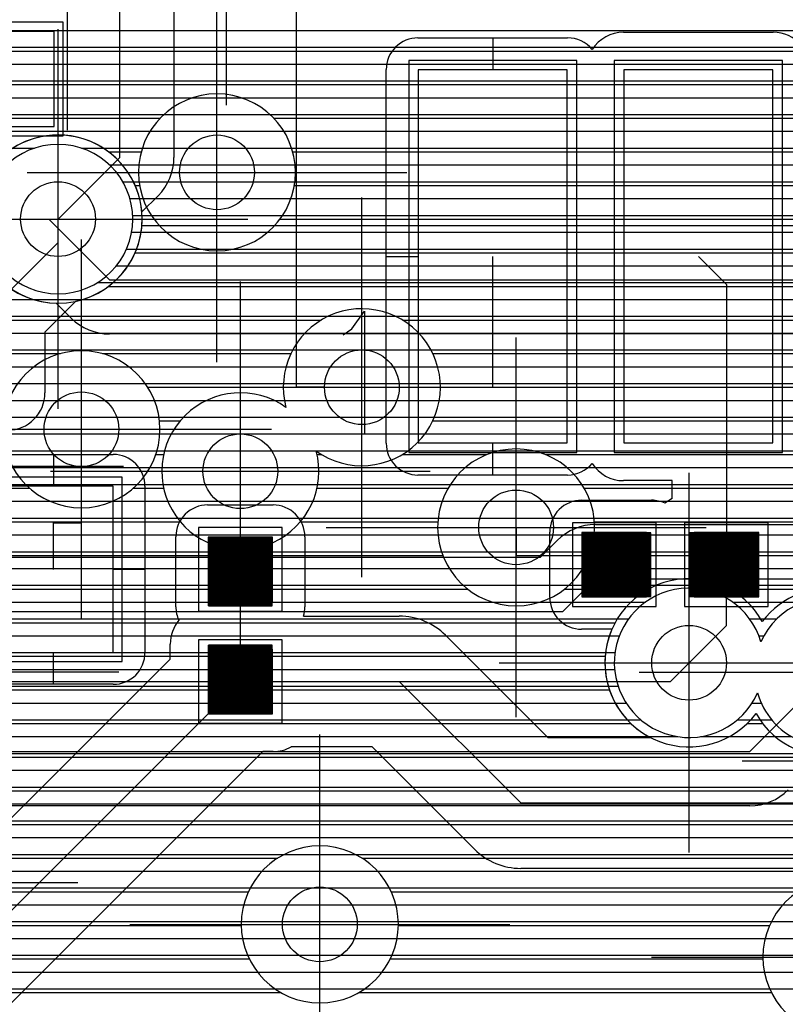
# Model space of a CAD drawing. Extents: x 25 to 291, y 23 to 136.
# Tile 120 of 147: x 65.9 to 69.99, y 86.55 to 91.82. Entities that reach past the tile are written whole.
import ezdxf

# ---------------------------------------------------------------- set-up
doc = ezdxf.new("R2010")
doc.units = 0
doc.layers.get('0').update_dxf_attribs({"linetype": 'CONTINUOUS'})
for name, color, linetype in [('copper_layer_2', 1, 'CONTINUOUS'), ('copper_layer_3', 3, 'CONTINUOUS'), ('copper_layer_bottom', 4, 'CONTINUOUS'), ('copper_layer_top', 5, 'CONTINUOUS'), ('drill_drawing', 6, 'CONTINUOUS'), ('paste_mask_top', 2, 'CONTINUOUS'), ('silkscreen_top', 1, 'CONTINUOUS'), ('solder_mask_top', 1, 'CONTINUOUS')]:
    doc.layers.add(name, color=color, linetype=linetype)

# ---------------------------------------------------------------- blocks, each defined once
blk = doc.blocks.new('D20')
blk.add_circle((0, 0), 0.2)
blk = doc.blocks.new('D469')
blk.add_lwpolyline([(0.2794, 0.254), (-0.2794, 0.254), (-0.2794, -0.254), (0.2794, -0.254)], close=True)
blk = doc.blocks.new('D482')
blk.add_lwpolyline([(0.32004, 0.4445), (-0.32004, 0.4445), (-0.32004, -0.4445), (0.32004, -0.4445)], close=True)
blk = doc.blocks.new('D632')
blk.add_lwpolyline([(0.04826, 0.04826), (-0.04826, 0.04826), (-0.04826, -0.04826), (0.04826, -0.04826)], close=True)
blk = doc.blocks.new('D633')
blk.add_lwpolyline([(0.39878, 0.99822), (-0.39878, 0.99822), (-0.39878, -0.99822), (0.39878, -0.99822)], close=True)
blk = doc.blocks.new('D648')
blk.add_lwpolyline([(0.17272, 0.17272), (-0.17272, 0.17272), (-0.17272, -0.17272), (0.17272, -0.17272)], close=True)
blk = doc.blocks.new('D558')
blk.add_lwpolyline([(0.32766, 0.3048), (-0.32766, 0.3048), (-0.32766, -0.3048), (0.32766, -0.3048)], close=True)
blk = doc.blocks.new('D568')
blk.add_lwpolyline([(0.3683, 0.49276), (-0.3683, 0.49276), (-0.3683, -0.49276), (0.3683, -0.49276)], close=True)
blk = doc.blocks.new('D654')
blk.add_lwpolyline([(0.22352, 0.22352), (-0.22352, 0.22352), (-0.22352, -0.22352), (0.22352, -0.22352)], close=True)
blk = doc.blocks.new('D655')
blk.add_lwpolyline([(0.44958, 1.04902), (-0.44958, 1.04902), (-0.44958, -1.04902), (0.44958, -1.04902)], close=True)

msp = doc.modelspace()

# ---------------------------------------------------------------- linework, layer by layer
at = {"layer": 'copper_layer_2', "color": 1}
for points in [[(41.791212, 91.75997), (86.050292, 91.75997)], [(41.776226, 91.669799), (86.050292, 91.669799)], [(41.75362, 91.579883), (86.050292, 91.579883)], [(41.722631, 91.489967), (86.050292, 91.489967)], [(41.682753, 91.399797), (86.050292, 91.399797)], [(41.632715, 91.309881), (86.050292, 91.309881)], [(44.465329, 91.219964), (86.050292, 91.219964)], [(44.659385, 91.129794), (65.974092, 91.129794)], [(66.22606, 91.129794), (86.050292, 91.129794)], [(66.375921, 91.039878), (86.050292, 91.039878)], [(66.446787, 90.949962), (78.260097, 90.949962)], [(66.484887, 90.859792), (78.119126, 90.859792)], [(66.499619, 90.769876), (78.0508, 90.769876)], [(66.494031, 90.679959), (78.01397, 90.679959)], [(66.466599, 90.589789), (78.000508, 90.589789)], [(66.412243, 90.499873), (78.007366, 90.499873)], [(66.310389, 90.409957), (78.035814, 90.409957)], [(41.262129, 90.319787), (78.092202, 90.319787)], [(41.388621, 90.22987), (78.198374, 90.22987)], [(41.486157, 90.139954), (86.050292, 90.139954)], [(41.563881, 90.049784), (86.050292, 90.049784)], [(41.626873, 89.959868), (86.050292, 89.959868)], [(60.414529, 89.869952), (86.050292, 89.869952)], [(60.645669, 89.779782), (86.050292, 89.779782)], [(60.783592, 89.689865), (86.050292, 89.689865)], [(60.884684, 89.599949), (86.050292, 89.599949)], [(60.962662, 89.509779), (72.715519, 89.509779)], [(61.024384, 89.419863), (72.554737, 89.419863)], [(61.073152, 89.329947), (72.481585, 89.329947)], [(61.110744, 89.239776), (72.441961, 89.239776)], [(61.13843, 89.14986), (72.425959, 89.14986)], [(61.157226, 89.059944), (72.430531, 89.059944)], [(61.16764, 88.969774), (72.456439, 88.969774)], [(61.169926, 88.879858), (72.509271, 88.879858)], [(61.164084, 88.789942), (72.607061, 88.789942)], [(61.14986, 88.699771), (69.241554, 88.699771)], [(69.708915, 88.699771), (70.08509, 88.699771)], [(61.127, 88.609855), (69.15113, 88.609855)], [(69.799086, 88.609855), (69.94412, 88.609855)], [(61.094996, 88.519939), (69.102108, 88.519939)], [(69.848108, 88.519939), (69.875794, 88.519939)], [(61.052578, 88.429769), (69.078994, 88.429769)], [(60.998476, 88.339853), (69.076708, 88.339853)], [(60.929896, 88.249936), (69.09525, 88.249936)], [(60.842266, 88.159766), (69.137922, 88.159766)], [(69.812294, 88.159766), (69.860808, 88.159766)], [(60.727457, 88.06985), (69.216662, 88.06985)], [(69.733553, 88.06985), (69.917196, 88.06985)], [(60.561341, 87.979934), (69.414275, 87.979934)], [(69.536195, 87.979934), (70.023368, 87.979934)], [(41.023622, 87.889764), (70.377191, 87.889764)], [(41.228092, 87.799848), (70.378207, 87.799848)], [(41.363729, 87.709931), (70.400559, 87.709931)], [(41.466345, 87.619761), (70.448057, 87.619761)], [(41.548133, 87.529845), (70.535687, 87.529845)], [(41.613919, 87.439929), (79.460757, 87.439929)], [(41.667513, 87.349759), (79.334265, 87.349759)], [(41.710693, 87.259843), (79.270257, 87.259843)], [(41.744475, 87.169926), (79.236474, 87.169926)], [(41.769622, 87.079756), (79.225298, 87.079756)], [(41.787148, 86.98984), (79.234442, 86.98984)], [(41.797308, 86.899924), (79.265685, 86.899924)], [(41.800102, 86.809754), (79.325883, 86.809754)], [(41.79553, 86.719837), (79.441453, 86.719837)], [(41.783846, 86.629921), (80.890272, 86.629921)]]:
    msp.add_lwpolyline(points, dxfattribs=at)
for points in [[(66.500127, 90.750064), (66.500127, 90.750064), (66.500127, 90.750064, 1), (65.700025, 90.750064), (65.700025, 90.750064), (65.700025, 90.750064, 1), (66.500127, 90.750064), (66.500127, 90.750064)], [(66.500127, 90.750064), (66.500127, 90.750064), (66.500127, 90.750064, 1), (65.700025, 90.750064), (65.700025, 90.750064), (65.700025, 90.750064, 1), (66.500127, 90.750064), (66.500127, 90.750064)], [(69.859284, 88.486919), (69.859284, 88.486919), (69.859284, 88.486919, 5.663858), (69.840996, 88.213614), (69.840996, 88.213614)], [(70.609347, 88.214376), (70.609347, 88.214376), (70.609347, 88.214376, 0.934241), (69.859284, 88.486919), (69.859284, 88.486919)], [(69.840996, 88.213614), (69.840996, 88.213614), (69.840996, 88.213614, 0.457212), (70.390907, 87.961138), (70.390907, 87.961138)]]:
    msp.add_lwpolyline(points, format="xyb", dxfattribs=at)
at = {"layer": 'copper_layer_3', "color": 3}
for points in [[(64.431801, 91.649733), (78.14351, 91.649733)], [(58.210058, 91.469901), (82.7587, 91.469901)], [(51.21717, 91.289815), (66.645923, 91.289815)], [(67.254255, 91.289815), (82.95809, 91.289815)], [(66.370587, 91.109728), (66.544577, 91.109728)], [(67.355601, 91.109728), (85.875286, 91.109728)], [(66.512827, 90.929896), (66.535941, 90.929896)], [(67.364237, 90.929896), (78.12319, 90.929896)], [(66.550165, 90.749809), (66.612903, 90.749809)], [(67.287275, 90.749809), (77.985522, 90.749809)], [(66.512319, 90.569723), (77.950216, 90.569723)], [(66.369571, 90.389891), (77.990094, 90.389891)], [(63.990856, 90.209804), (67.508255, 90.209804)], [(67.942088, 90.209804), (78.137414, 90.209804)], [(63.977648, 90.029972), (66.112776, 90.029972)], [(66.337567, 90.029972), (67.345441, 90.029972)], [(68.104648, 90.029972), (85.875286, 90.029972)], [(66.579883, 89.849886), (67.305055, 89.849886)], [(68.145034, 89.849886), (85.875286, 89.849886)], [(66.642875, 89.669799), (66.753112, 89.669799)], [(68.104394, 89.669799), (78.750826, 89.669799)], [(66.622809, 89.489967), (66.664719, 89.489967)], [(67.485395, 89.489967), (67.509271, 89.489967)], [(67.940818, 89.489967), (68.393447, 89.489967)], [(68.706883, 89.489967), (72.561595, 89.489967)], [(61.136906, 89.309881), (65.947676, 89.309881)], [(66.502667, 89.309881), (66.664973, 89.309881)], [(67.485395, 89.309881), (68.186182, 89.309881)], [(68.914148, 89.309881), (72.414783, 89.309881)], [(61.194818, 89.129794), (66.75362, 89.129794)], [(67.396495, 89.129794), (68.131064, 89.129794)], [(68.969012, 89.129794), (72.375159, 89.129794)], [(61.218948, 88.949962), (68.157988, 88.949962)], [(68.942342, 88.949962), (72.410719, 88.949962)], [(61.902718, 88.769876), (68.290831, 88.769876)], [(68.8095, 88.769876), (69.258827, 88.769876)], [(69.691389, 88.769876), (70.155956, 88.769876)], [(62.054356, 88.589789), (69.079756, 88.589789)], [(62.089916, 88.409957), (69.026416, 88.409957)], [(62.04445, 88.22987), (69.049276, 88.22987)], [(61.868174, 88.049784), (69.164338, 88.049784)], [(69.786132, 88.049784), (69.86919, 88.049784)], [(60.372365, 87.869952), (70.325629, 87.869952)], [(41.465329, 87.689865), (70.354585, 87.689865)], [(65.473965, 87.509779), (70.480823, 87.509779)], [(65.589535, 87.329947), (67.275083, 87.329947)], [(67.725171, 87.329947), (72.88189, 87.329947)], [(65.607061, 87.14986), (67.11811, 87.14986)], [(67.882144, 87.14986), (70.057404, 87.14986)], [(65.541275, 86.969774), (67.080264, 86.969774)], [(67.91999, 86.969774), (69.90602, 86.969774)], [(65.279655, 86.789942), (67.12319, 86.789942)], [(67.877064, 86.789942), (69.870206, 86.789942)], [(63.537719, 86.609855), (67.292863, 86.609855)], [(67.707391, 86.609855), (69.915672, 86.609855)]]:
    msp.add_lwpolyline(points, dxfattribs=at)
for points in [[(67.370079, 91.000254), (67.370079, 91.000254), (67.370079, 91.000254, 1), (66.530353, 91.000254), (66.530353, 91.000254), (66.530353, 91.000254, 1), (67.370079, 91.000254), (67.370079, 91.000254)], [(67.370079, 91.000254), (67.370079, 91.000254), (67.370079, 91.000254, 1), (66.530353, 91.000254), (66.530353, 91.000254), (66.530353, 91.000254, 1), (67.370079, 91.000254), (67.370079, 91.000254)], [(66.550165, 90.750064), (66.550165, 90.750064), (66.550165, 90.750064, 1), (65.649987, 90.750064), (65.649987, 90.750064), (65.649987, 90.750064, 1), (66.550165, 90.750064), (66.550165, 90.750064)], [(66.550165, 90.750064), (66.550165, 90.750064), (66.550165, 90.750064, 1), (65.649987, 90.750064), (65.649987, 90.750064), (65.649987, 90.750064, 1), (66.550165, 90.750064), (66.550165, 90.750064)], [(67.480823, 89.508509), (67.480823, 89.508509), (67.480823, 89.508509, 5.744505), (67.319279, 89.741935), (67.319279, 89.741935)], [(66.645161, 89.625095), (66.645161, 89.625095), (66.645161, 89.625095, 1), (65.804928, 89.625095), (65.804928, 89.625095), (65.804928, 89.625095, 1), (66.645161, 89.625095), (66.645161, 89.625095)], [(66.645161, 89.625095), (66.645161, 89.625095), (66.645161, 89.625095, 1), (65.804928, 89.625095), (65.804928, 89.625095), (65.804928, 89.625095, 1), (66.645161, 89.625095), (66.645161, 89.625095)], [(67.319279, 89.741935), (67.319279, 89.741935, 5.741993), (67.480823, 89.508509), (67.480823, 89.508509)], [(68.970028, 89.100076), (68.970028, 89.100076), (68.970028, 89.100076, 1), (68.130302, 89.100076), (68.130302, 89.100076), (68.130302, 89.100076, 1), (68.970028, 89.100076), (68.970028, 89.100076)], [(68.970028, 89.100076), (68.970028, 89.100076), (68.970028, 89.100076, 1), (68.130302, 89.100076), (68.130302, 89.100076), (68.130302, 89.100076, 1), (68.970028, 89.100076), (68.970028, 89.100076)], [(69.86665, 88.597155), (69.86665, 88.597155), (69.86665, 88.597155, 3.335366), (69.83363, 88.103124), (69.83363, 88.103124)], [(70.660147, 88.440183), (70.660147, 88.440183), (70.660147, 88.440183, 0.624937), (69.86665, 88.597155), (69.86665, 88.597155)], [(69.83363, 88.103124), (69.83363, 88.103124), (69.83363, 88.103124, 0.332042), (70.326645, 87.886716), (70.326645, 87.886716)], [(67.920244, 86.975108), (67.920244, 86.975108), (67.920244, 86.975108, 1), (67.08001, 86.975108), (67.08001, 86.975108), (67.08001, 86.975108, 1), (67.920244, 86.975108), (67.920244, 86.975108)], [(67.920244, 86.975108), (67.920244, 86.975108), (67.920244, 86.975108, 1), (67.08001, 86.975108), (67.08001, 86.975108), (67.08001, 86.975108, 1), (67.920244, 86.975108), (67.920244, 86.975108)], [(70.710185, 86.800102), (70.710185, 86.800102), (70.710185, 86.800102, 1), (69.869952, 86.800102), (69.869952, 86.800102), (69.869952, 86.800102, 1), (70.710185, 86.800102), (70.710185, 86.800102)], [(70.710185, 86.800102), (70.710185, 86.800102), (70.710185, 86.800102, 1), (69.869952, 86.800102), (69.869952, 86.800102), (69.869952, 86.800102, 1), (70.710185, 86.800102), (70.710185, 86.800102)]]:
    msp.add_lwpolyline(points, format="xyb", dxfattribs=at)
at = {"layer": 'copper_layer_bottom', "color": 4}
for points in [[(47.306071, 91.75997), (78.585217, 91.75997)], [(47.216154, 91.669799), (78.585217, 91.669799)], [(47.126238, 91.579883), (78.585217, 91.579883)], [(47.036068, 91.489967), (78.585217, 91.489967)], [(46.946152, 91.399797), (78.585217, 91.399797)], [(46.856236, 91.309881), (78.585217, 91.309881)], [(46.766066, 91.219964), (78.585217, 91.219964)], [(66.341631, 91.129794), (78.585217, 91.129794)], [(66.444501, 91.039878), (78.585217, 91.039878)], [(66.503429, 90.949962), (78.150876, 90.949962)], [(66.536449, 90.859792), (76.044704, 90.859792)], [(66.050038, 90.750064), (66.375159, 90.425197), (71.525019, 90.425197), (72.825248, 89.125222)], [(66.050038, 90.750064), (66.100076, 90.750064)], [(66.549657, 90.769876), (75.884684, 90.769876)], [(66.548895, 90.715265), (71.525019, 90.715265)], [(31.729997, 89.580137), (37.740157, 83.570231), (41.610109, 83.570231), (45.580137, 87.540259), (61.790196, 87.540259), (62.900178, 88.650241), (68.800102, 88.650241), (68.975108, 88.825248), (72.375159, 88.825248), (72.675133, 88.525273), (74.050038, 88.525273), (76.100076, 90.575057), (78.400051, 90.575057)], [(45.866142, 90.319787), (65.968504, 90.319787)], [(66.17018, 90.220218), (66.089916, 90.300229)], [(45.776226, 90.22987), (66.160274, 90.22987)], [(45.686055, 90.139954), (66.323343, 90.139954)], [(72.376683, 89.163322), (71.405131, 90.135128), (66.375159, 90.135128)], [(45.596139, 90.049784), (71.490221, 90.049784)], [(45.506223, 89.959868), (71.580391, 89.959868)], [(60.414529, 89.869952), (71.670307, 89.869952)], [(60.645669, 89.779782), (71.760224, 89.779782)], [(60.783592, 89.689865), (71.850394, 89.689865)], [(60.884684, 89.599949), (71.94031, 89.599949)], [(60.962662, 89.509779), (72.030226, 89.509779)], [(31.320041, 89.400305), (37.510033, 83.210058), (41.810008, 83.210058), (45.755144, 87.155194), (61.93015, 87.155194), (63.050038, 88.275083), (69.375159, 88.275083), (69.475235, 88.375159)], [(61.024384, 89.419863), (72.120396, 89.419863)], [(61.073152, 89.329947), (72.210312, 89.329947)], [(61.110744, 89.239776), (72.300229, 89.239776)], [(30.91999, 89.210058), (37.280163, 82.85014), (41.980188, 82.85014), (45.900178, 86.77013), (62.08001, 86.77013), (63.210058, 87.900178), (69.800102, 87.900178), (70.225044, 88.325121)], [(61.13843, 89.14986), (72.375921, 89.14986)], [(68.975108, 89.115062), (72.375159, 89.115062), (72.375159, 89.115062)], [(61.157226, 89.059944), (68.804674, 89.059944)], [(68.679959, 88.94031), (68.77013, 89.030226)], [(61.16764, 88.969774), (68.709677, 88.969774)], [(62.900178, 88.94031), (68.679959, 88.94031)], [(69.800102, 87.610109), (63.330201, 87.610109), (62.285243, 86.565151)], [(69.874524, 87.619761), (70.388621, 87.619761)], [(63.249936, 87.529845), (70.458979, 87.529845)], [(63.16002, 87.439929), (70.590297, 87.439929)], [(63.06985, 87.349759), (74.528067, 87.349759)], [(62.979934, 87.259843), (74.438151, 87.259843)], [(62.890018, 87.169926), (74.347981, 87.169926)], [(62.799848, 87.079756), (74.258065, 87.079756)], [(62.709931, 86.98984), (74.168148, 86.98984)], [(62.620015, 86.899924), (74.077978, 86.899924)], [(62.529845, 86.809754), (73.988062, 86.809754)], [(62.439929, 86.719837), (73.898146, 86.719837)], [(62.350013, 86.629921), (73.807976, 86.629921)]]:
    msp.add_lwpolyline(points, dxfattribs=at)
for points in [[(66.548895, 90.715265), (66.548895, 90.715265), (66.548895, 90.715265, 2.51131), (66.089916, 90.300229), (66.089916, 90.300229)], [(66.17018, 90.220218), (66.17018, 90.220218), (66.17018, 90.220218, 0.198077), (66.375159, 90.135128), (66.375159, 90.135128)], [(68.975108, 89.115062), (68.975108, 89.115062), (68.975108, 89.115062, 0.198603), (68.77013, 89.030226), (68.77013, 89.030226)], [(69.800102, 87.610109), (69.800102, 87.610109), (69.800102, 87.610109, 0.199747), (70.00508, 87.695199), (70.00508, 87.695199)]]:
    msp.add_lwpolyline(points, format="xyb", dxfattribs=at)
at = {"layer": 'copper_layer_top', "color": 5}
for points in [[(66.100076, 90.750064), (66.430023, 91.080264), (66.430023, 95.610109)], [(66.720091, 95.266193), (66.720091, 91.080264)], [(66.720091, 91.75997), (78.885192, 91.75997)], [(68.025146, 91.720091), (68.825248, 91.720091)], [(68.425197, 91.720091), (68.425197, 91.550165)], [(69.125222, 91.750064), (69.92507, 91.750064)], [(66.720091, 91.669799), (67.904496, 91.669799)], [(68.945898, 91.669799), (68.964948, 91.669799)], [(66.720091, 91.579883), (67.85776, 91.579883)], [(67.85522, 89.550165), (67.85522, 91.550165)], [(66.720091, 91.489967), (67.85522, 91.489967)], [(66.720091, 91.399797), (67.85522, 91.399797)], [(66.720091, 91.309881), (67.85522, 91.309881)], [(66.720091, 91.219964), (67.85522, 91.219964)], [(66.720091, 91.129794), (67.85522, 91.129794)], [(66.717297, 91.039878), (67.85522, 91.039878)], [(66.689103, 90.949962), (67.85522, 90.949962)], [(66.635255, 90.875032), (66.548387, 90.788418)], [(66.620015, 90.859792), (67.85522, 90.859792)], [(65.575057, 90.100076), (66.100076, 90.625095), (66.100076, 90.750064)], [(66.549657, 90.769876), (67.85522, 90.769876)], [(66.544577, 90.679959), (67.85522, 90.679959)], [(66.520701, 90.589789), (67.85522, 90.589789)], [(67.725171, 89.85014), (68.425197, 89.85014), (68.425197, 90.550165)], [(67.85522, 90.550165), (68.025146, 90.550165)], [(69.525019, 90.550165), (69.675133, 90.400305), (69.675133, 88.900178)], [(66.473965, 90.499873), (67.85522, 90.499873)], [(66.394463, 90.409957), (67.85522, 90.409957)], [(66.19558, 90.310389), (66.030226, 90.145034), (66.030226, 89.820168)], [(66.231648, 90.319787), (67.85522, 90.319787)], [(66.114808, 90.22987), (67.85522, 90.22987)], [(66.030226, 90.139954), (67.85522, 90.139954)], [(66.030226, 90.049784), (67.85522, 90.049784)], [(66.030226, 89.959868), (67.85522, 89.959868)], [(66.030226, 89.869952), (67.85522, 89.869952)], [(66.025908, 89.779782), (67.85522, 89.779782)], [(65.981966, 89.689865), (67.85522, 89.689865)], [(64.965202, 89.599949), (67.85522, 89.599949)], [(66.075184, 88.875286), (66.075184, 89.125222), (66.225044, 89.125222), (66.225044, 89.625095)], [(68.425197, 89.380239), (68.425197, 89.550165)], [(65.058674, 89.509779), (67.860046, 89.509779)], [(65.755144, 89.490221), (66.395225, 89.490221)], [(66.075184, 89.490221), (66.075184, 89.320295)], [(66.532893, 89.419863), (67.915926, 89.419863)], [(67.075184, 88.875286), (67.075184, 89.400305)], [(68.825248, 89.380239), (68.025146, 89.380239)], [(68.934214, 89.419863), (68.97333, 89.419863)], [(66.564897, 89.329947), (69.385065, 89.329947)], [(69.385065, 89.253747), (69.385065, 89.350267), (69.125222, 89.350267)], [(66.565151, 89.320295), (66.565151, 88.430277)], [(66.565151, 89.239776), (68.85776, 89.239776)], [(68.900178, 89.24511), (69.275083, 89.24511)], [(69.317501, 89.239776), (69.361697, 89.239776)], [(66.900178, 89.220218), (67.250191, 89.220218)], [(66.565151, 89.14986), (66.76251, 89.14986)], [(67.387859, 89.14986), (68.747523, 89.14986)], [(68.550165, 89.100076), (68.550165, 88.950216), (69.075184, 88.950216), (69.075184, 88.900178)], [(68.730251, 88.725171), (68.730251, 89.075184)], [(69.270257, 89.070104), (68.905258, 89.070104), (68.905258, 88.730251), (69.270257, 88.730251), (69.270257, 89.070104)], [(68.905258, 88.730251), (68.905258, 89.070104)], [(68.910084, 88.730251), (68.910084, 89.070104)], [(68.915164, 88.730251), (68.915164, 89.070104)], [(68.920244, 88.730251), (68.920244, 89.070104)], [(68.92507, 88.730251), (68.92507, 89.070104)], [(68.93015, 88.730251), (68.93015, 89.070104)], [(68.93523, 88.730251), (68.93523, 89.070104)], [(68.940056, 88.730251), (68.940056, 89.070104)], [(68.945136, 88.730251), (68.945136, 89.070104)], [(68.950216, 88.730251), (68.950216, 89.070104)], [(68.955042, 88.730251), (68.955042, 89.070104)], [(68.960122, 88.730251), (68.960122, 89.070104)], [(68.965202, 88.730251), (68.965202, 89.070104)], [(68.970028, 88.730251), (68.970028, 89.070104)], [(68.975108, 88.730251), (68.975108, 89.070104)], [(68.980188, 88.730251), (68.980188, 89.070104)], [(68.985014, 88.730251), (68.985014, 89.070104)], [(68.990094, 88.730251), (68.990094, 89.070104)], [(68.995174, 88.730251), (68.995174, 89.070104)], [(69.000254, 88.730251), (69.000254, 89.070104)], [(69.00508, 88.730251), (69.00508, 89.070104)], [(69.01016, 88.730251), (69.01016, 89.070104)], [(69.01524, 88.730251), (69.01524, 89.070104)], [(69.020066, 88.730251), (69.020066, 89.070104)], [(69.025146, 88.730251), (69.025146, 89.070104)], [(69.030226, 88.730251), (69.030226, 89.070104)], [(69.035052, 88.730251), (69.035052, 89.070104)], [(69.040132, 88.730251), (69.040132, 89.070104)], [(69.045212, 88.730251), (69.045212, 89.070104)], [(69.050038, 88.730251), (69.050038, 89.070104)], [(69.055118, 88.730251), (69.055118, 89.070104)], [(69.060198, 88.730251), (69.060198, 89.070104)], [(69.065024, 88.730251), (69.065024, 89.070104)], [(69.070104, 88.730251), (69.070104, 89.070104)], [(69.075184, 88.730251), (69.075184, 89.070104)], [(69.080264, 88.730251), (69.080264, 89.070104)], [(69.08509, 88.730251), (69.08509, 89.070104)], [(69.09017, 88.730251), (69.09017, 89.070104)], [(69.09525, 88.730251), (69.09525, 89.070104)], [(69.100076, 88.730251), (69.100076, 89.070104)], [(69.105156, 88.730251), (69.105156, 89.070104)], [(69.110236, 88.730251), (69.110236, 89.070104)], [(69.115062, 88.730251), (69.115062, 89.070104)], [(69.120142, 88.730251), (69.120142, 89.070104)], [(69.125222, 88.730251), (69.125222, 89.070104)], [(69.130048, 88.730251), (69.130048, 89.070104)], [(69.135128, 88.730251), (69.135128, 89.070104)], [(69.140208, 88.730251), (69.140208, 89.070104)], [(69.145034, 88.730251), (69.145034, 89.070104)], [(69.150114, 88.730251), (69.150114, 89.070104)], [(69.155194, 88.730251), (69.155194, 89.070104)], [(69.16002, 88.730251), (69.16002, 89.070104)], [(69.1651, 88.730251), (69.1651, 89.070104)], [(69.17018, 88.730251), (69.17018, 89.070104)], [(69.17526, 88.730251), (69.17526, 89.070104)], [(69.180086, 88.730251), (69.180086, 89.070104)], [(69.185166, 88.730251), (69.185166, 89.070104)], [(69.190246, 88.730251), (69.190246, 89.070104)], [(69.195072, 88.730251), (69.195072, 89.070104)], [(69.200152, 88.730251), (69.200152, 89.070104)], [(69.205232, 88.730251), (69.205232, 89.070104)], [(69.210058, 88.730251), (69.210058, 89.070104)], [(69.215138, 88.730251), (69.215138, 89.070104)], [(69.220218, 88.730251), (69.220218, 89.070104)], [(69.225044, 88.730251), (69.225044, 89.070104)], [(69.230124, 88.730251), (69.230124, 89.070104)], [(69.235204, 88.730251), (69.235204, 89.070104)], [(69.24003, 88.730251), (69.24003, 89.070104)], [(69.24511, 88.730251), (69.24511, 89.070104)], [(69.250191, 88.730251), (69.250191, 89.070104)], [(69.255017, 88.730251), (69.255017, 89.070104)], [(69.260097, 88.730251), (69.260097, 89.070104)], [(69.265177, 88.730251), (69.265177, 89.070104)], [(69.84506, 89.070104), (69.480061, 89.070104), (69.480061, 88.730251), (69.84506, 88.730251), (69.84506, 89.070104)], [(69.480061, 88.730251), (69.480061, 89.070104)], [(69.485141, 88.730251), (69.485141, 89.070104)], [(69.490221, 88.730251), (69.490221, 89.070104)], [(69.495047, 88.730251), (69.495047, 89.070104)], [(69.500127, 88.730251), (69.500127, 89.070104)], [(69.505207, 88.730251), (69.505207, 89.070104)], [(69.510033, 88.730251), (69.510033, 89.070104)], [(69.515113, 88.730251), (69.515113, 89.070104)], [(69.520193, 88.730251), (69.520193, 89.070104)], [(69.525019, 88.730251), (69.525019, 89.070104)], [(69.530099, 88.730251), (69.530099, 89.070104)], [(69.535179, 88.730251), (69.535179, 89.070104)], [(69.540259, 88.730251), (69.540259, 89.070104)], [(69.545085, 88.730251), (69.545085, 89.070104)], [(69.550165, 88.730251), (69.550165, 89.070104)], [(69.555245, 88.730251), (69.555245, 89.070104)], [(69.560071, 88.730251), (69.560071, 89.070104)], [(69.565151, 88.730251), (69.565151, 89.070104)], [(69.570231, 88.730251), (69.570231, 89.070104)], [(69.575057, 88.730251), (69.575057, 89.070104)], [(69.580137, 88.730251), (69.580137, 89.070104)], [(69.585217, 88.730251), (69.585217, 89.070104)], [(69.590043, 88.730251), (69.590043, 89.070104)], [(69.595123, 88.730251), (69.595123, 89.070104)], [(69.600203, 88.730251), (69.600203, 89.070104)], [(69.605029, 88.730251), (69.605029, 89.070104)], [(69.610109, 88.730251), (69.610109, 89.070104)], [(69.615189, 88.730251), (69.615189, 89.070104)], [(69.620015, 88.730251), (69.620015, 89.070104)], [(69.625095, 88.730251), (69.625095, 89.070104)], [(69.630175, 88.730251), (69.630175, 89.070104)], [(69.635255, 88.730251), (69.635255, 89.070104)], [(69.640081, 88.730251), (69.640081, 89.070104)], [(69.645161, 88.730251), (69.645161, 89.070104)], [(69.650241, 88.730251), (69.650241, 89.070104)], [(69.655067, 88.730251), (69.655067, 89.070104)], [(69.660147, 88.730251), (69.660147, 89.070104)], [(69.665227, 88.730251), (69.665227, 89.070104)], [(69.670053, 88.730251), (69.670053, 89.070104)], [(69.675133, 88.730251), (69.675133, 89.070104)], [(69.680213, 88.730251), (69.680213, 89.070104)], [(69.685039, 88.730251), (69.685039, 89.070104)], [(69.690119, 88.730251), (69.690119, 89.070104)], [(69.695199, 88.730251), (69.695199, 89.070104)], [(69.700025, 88.730251), (69.700025, 89.070104)], [(69.705105, 88.730251), (69.705105, 89.070104)], [(69.710185, 88.730251), (69.710185, 89.070104)], [(69.715265, 88.730251), (69.715265, 89.070104)], [(69.720091, 88.730251), (69.720091, 89.070104)], [(69.725171, 88.730251), (69.725171, 89.070104)], [(69.730251, 88.730251), (69.730251, 89.070104)], [(69.735077, 88.730251), (69.735077, 89.070104)], [(69.740157, 88.730251), (69.740157, 89.070104)], [(69.745237, 88.730251), (69.745237, 89.070104)], [(69.750064, 88.730251), (69.750064, 89.070104)], [(69.755144, 88.730251), (69.755144, 89.070104)], [(69.760224, 88.730251), (69.760224, 89.070104)], [(69.76505, 88.730251), (69.76505, 89.070104)], [(69.77013, 88.730251), (69.77013, 89.070104)], [(69.77521, 88.730251), (69.77521, 89.070104)], [(69.780036, 88.730251), (69.780036, 89.070104)], [(69.785116, 88.730251), (69.785116, 89.070104)], [(69.790196, 88.730251), (69.790196, 89.070104)], [(69.795022, 88.730251), (69.795022, 89.070104)], [(69.800102, 88.730251), (69.800102, 89.070104)], [(69.805182, 88.730251), (69.805182, 89.070104)], [(69.810262, 88.730251), (69.810262, 89.070104)], [(69.815088, 88.730251), (69.815088, 89.070104)], [(69.820168, 88.730251), (69.820168, 89.070104)], [(69.825248, 88.730251), (69.825248, 89.070104)], [(69.830074, 88.730251), (69.830074, 89.070104)], [(69.835154, 88.730251), (69.835154, 89.070104)], [(69.840234, 88.730251), (69.840234, 89.070104)], [(66.565151, 89.059944), (66.730505, 89.059944)], [(66.730251, 88.675133), (66.730251, 89.050292)], [(67.24511, 88.680213), (67.24511, 89.045212), (66.905258, 89.045212), (66.905258, 88.680213), (67.24511, 88.680213)], [(66.905258, 88.680213), (66.905258, 89.045212)], [(66.910084, 88.680213), (66.910084, 89.045212)], [(66.915164, 88.680213), (66.915164, 89.045212)], [(66.920244, 88.680213), (66.920244, 89.045212)], [(66.92507, 88.680213), (66.92507, 89.045212)], [(66.93015, 88.680213), (66.93015, 89.045212)], [(66.93523, 88.680213), (66.93523, 89.045212)], [(66.940056, 88.680213), (66.940056, 89.045212)], [(66.945136, 88.680213), (66.945136, 89.045212)], [(66.950216, 88.680213), (66.950216, 89.045212)], [(66.955042, 88.680213), (66.955042, 89.045212)], [(66.960122, 88.680213), (66.960122, 89.045212)], [(66.965202, 88.680213), (66.965202, 89.045212)], [(66.970028, 88.680213), (66.970028, 89.045212)], [(66.975108, 88.680213), (66.975108, 89.045212)], [(66.980188, 88.680213), (66.980188, 89.045212)], [(66.985014, 88.680213), (66.985014, 89.045212)], [(66.990094, 88.680213), (66.990094, 89.045212)], [(66.995174, 88.680213), (66.995174, 89.045212)], [(67.000254, 88.680213), (67.000254, 89.045212)], [(67.00508, 88.680213), (67.00508, 89.045212)], [(67.01016, 88.680213), (67.01016, 89.045212)], [(67.01524, 88.680213), (67.01524, 89.045212)], [(67.020066, 88.680213), (67.020066, 89.045212)], [(67.025146, 88.680213), (67.025146, 89.045212)], [(67.030226, 88.680213), (67.030226, 89.045212)], [(67.035052, 88.680213), (67.035052, 89.045212)], [(67.040132, 88.680213), (67.040132, 89.045212)], [(67.045212, 88.680213), (67.045212, 89.045212)], [(67.050038, 88.680213), (67.050038, 89.045212)], [(67.055118, 88.680213), (67.055118, 89.045212)], [(67.060198, 88.680213), (67.060198, 89.045212)], [(67.065024, 88.680213), (67.065024, 89.045212)], [(67.070104, 88.680213), (67.070104, 89.045212)], [(67.075184, 88.680213), (67.075184, 89.045212)], [(67.08001, 88.680213), (67.08001, 89.045212)], [(67.08509, 88.680213), (67.08509, 89.045212)], [(67.09017, 88.680213), (67.09017, 89.045212)], [(67.09525, 88.680213), (67.09525, 89.045212)], [(67.100076, 88.680213), (67.100076, 89.045212)], [(67.105156, 88.680213), (67.105156, 89.045212)], [(67.110236, 88.680213), (67.110236, 89.045212)], [(67.115062, 88.680213), (67.115062, 89.045212)], [(67.120142, 88.680213), (67.120142, 89.045212)], [(67.125222, 88.680213), (67.125222, 89.045212)], [(67.130048, 88.680213), (67.130048, 89.045212)], [(67.135128, 88.680213), (67.135128, 89.045212)], [(67.140208, 88.680213), (67.140208, 89.045212)], [(67.145034, 88.680213), (67.145034, 89.045212)], [(67.150114, 88.680213), (67.150114, 89.045212)], [(67.155194, 88.680213), (67.155194, 89.045212)], [(67.16002, 88.680213), (67.16002, 89.045212)], [(67.1651, 88.680213), (67.1651, 89.045212)], [(67.17018, 88.680213), (67.17018, 89.045212)], [(67.17526, 88.680213), (67.17526, 89.045212)], [(67.180086, 88.680213), (67.180086, 89.045212)], [(67.185166, 88.680213), (67.185166, 89.045212)], [(67.190246, 88.680213), (67.190246, 89.045212)], [(67.195072, 88.680213), (67.195072, 89.045212)], [(67.200152, 88.680213), (67.200152, 89.045212)], [(67.205232, 88.680213), (67.205232, 89.045212)], [(67.210058, 88.680213), (67.210058, 89.045212)], [(67.215138, 88.680213), (67.215138, 89.045212)], [(67.220218, 88.680213), (67.220218, 89.045212)], [(67.225044, 88.680213), (67.225044, 89.045212)], [(67.230124, 88.680213), (67.230124, 89.045212)], [(67.235204, 88.680213), (67.235204, 89.045212)], [(67.24003, 88.680213), (67.24003, 89.045212)], [(67.419863, 89.059944), (68.730251, 89.059944)], [(67.420117, 89.050292), (67.420117, 88.675133)], [(66.565151, 88.969774), (66.730251, 88.969774)], [(67.420117, 88.969774), (68.730251, 88.969774)], [(66.565151, 88.875286), (66.395225, 88.875286)], [(66.565151, 88.879858), (66.730251, 88.879858)], [(67.420117, 88.879858), (68.730251, 88.879858)], [(69.475235, 88.375159), (69.675133, 88.575057), (69.675133, 88.900178)], [(69.662687, 88.900178), (69.675133, 88.900178)], [(66.565151, 88.789942), (66.730251, 88.789942)], [(67.420117, 88.789942), (68.730251, 88.789942)], [(66.565151, 88.699771), (66.730251, 88.699771)], [(67.420117, 88.699771), (68.732029, 88.699771)], [(66.565151, 88.609855), (66.743205, 88.609855)], [(67.412497, 88.625095), (67.92507, 88.625095)], [(68.027686, 88.609855), (68.77521, 88.609855)], [(69.062738, 88.555245), (68.900178, 88.555245)], [(66.565151, 88.519939), (66.705105, 88.519939)], [(68.17272, 88.522733), (68.720091, 87.975108), (69.268987, 87.975108)], [(68.175514, 88.519939), (69.049022, 88.519939)], [(61.680213, 86.450089), (64.755144, 86.450089), (66.700025, 88.395225), (66.700025, 88.475235)], [(67.24511, 88.105156), (67.24511, 88.470155), (66.905258, 88.470155), (66.905258, 88.105156), (67.24511, 88.105156)], [(66.905258, 88.105156), (66.905258, 88.470155)], [(66.910084, 88.105156), (66.910084, 88.470155)], [(66.915164, 88.105156), (66.915164, 88.470155)], [(66.920244, 88.105156), (66.920244, 88.470155)], [(66.92507, 88.105156), (66.92507, 88.470155)], [(66.93015, 88.105156), (66.93015, 88.470155)], [(66.93523, 88.105156), (66.93523, 88.470155)], [(66.940056, 88.105156), (66.940056, 88.470155)], [(66.945136, 88.105156), (66.945136, 88.470155)], [(66.950216, 88.105156), (66.950216, 88.470155)], [(66.955042, 88.105156), (66.955042, 88.470155)], [(66.960122, 88.105156), (66.960122, 88.470155)], [(66.965202, 88.105156), (66.965202, 88.470155)], [(66.970028, 88.105156), (66.970028, 88.470155)], [(66.975108, 88.105156), (66.975108, 88.470155)], [(66.980188, 88.105156), (66.980188, 88.470155)], [(66.985014, 88.105156), (66.985014, 88.470155)], [(66.990094, 88.105156), (66.990094, 88.470155)], [(66.995174, 88.105156), (66.995174, 88.470155)], [(67.000254, 88.105156), (67.000254, 88.470155)], [(67.00508, 88.105156), (67.00508, 88.470155)], [(67.01016, 88.105156), (67.01016, 88.470155)], [(67.01524, 88.105156), (67.01524, 88.470155)], [(67.020066, 88.105156), (67.020066, 88.470155)], [(67.025146, 88.105156), (67.025146, 88.470155)], [(67.030226, 88.105156), (67.030226, 88.470155)], [(67.035052, 88.105156), (67.035052, 88.470155)], [(67.040132, 88.105156), (67.040132, 88.470155)], [(67.045212, 88.105156), (67.045212, 88.470155)], [(67.050038, 88.105156), (67.050038, 88.470155)], [(67.055118, 88.105156), (67.055118, 88.470155)], [(67.060198, 88.105156), (67.060198, 88.470155)], [(67.065024, 88.105156), (67.065024, 88.470155)], [(67.070104, 88.105156), (67.070104, 88.470155)], [(67.075184, 88.105156), (67.075184, 88.470155)], [(67.08001, 88.105156), (67.08001, 88.470155)], [(67.08509, 88.105156), (67.08509, 88.470155)], [(67.09017, 88.105156), (67.09017, 88.470155)], [(67.09525, 88.105156), (67.09525, 88.470155)], [(67.100076, 88.105156), (67.100076, 88.470155)], [(67.105156, 88.105156), (67.105156, 88.470155)], [(67.110236, 88.105156), (67.110236, 88.470155)], [(67.115062, 88.105156), (67.115062, 88.470155)], [(67.120142, 88.105156), (67.120142, 88.470155)], [(67.125222, 88.105156), (67.125222, 88.470155)], [(67.130048, 88.105156), (67.130048, 88.470155)], [(67.135128, 88.105156), (67.135128, 88.470155)], [(67.140208, 88.105156), (67.140208, 88.470155)], [(67.145034, 88.105156), (67.145034, 88.470155)], [(67.150114, 88.105156), (67.150114, 88.470155)], [(67.155194, 88.105156), (67.155194, 88.470155)], [(67.16002, 88.105156), (67.16002, 88.470155)], [(67.1651, 88.105156), (67.1651, 88.470155)], [(67.17018, 88.105156), (67.17018, 88.470155)], [(67.17526, 88.105156), (67.17526, 88.470155)], [(67.180086, 88.105156), (67.180086, 88.470155)], [(67.185166, 88.105156), (67.185166, 88.470155)], [(67.190246, 88.105156), (67.190246, 88.470155)], [(67.195072, 88.105156), (67.195072, 88.470155)], [(67.200152, 88.105156), (67.200152, 88.470155)], [(67.205232, 88.105156), (67.205232, 88.470155)], [(67.210058, 88.105156), (67.210058, 88.470155)], [(67.215138, 88.105156), (67.215138, 88.470155)], [(67.220218, 88.105156), (67.220218, 88.470155)], [(67.225044, 88.105156), (67.225044, 88.470155)], [(67.230124, 88.105156), (67.230124, 88.470155)], [(67.235204, 88.105156), (67.235204, 88.470155)], [(67.24003, 88.105156), (67.24003, 88.470155)], [(66.075184, 88.260097), (66.075184, 88.430277)], [(66.565151, 88.429769), (66.700025, 88.429769)], [(68.265431, 88.429769), (69.028448, 88.429769)], [(66.539243, 88.339853), (66.644907, 88.339853)], [(68.355347, 88.339853), (69.026416, 88.339853)], [(60.150114, 84.475235), (60.150114, 84.570231), (61.680213, 86.100076), (64.900178, 86.100076), (67.075184, 88.275083)], [(67.075184, 88.275083), (67.92507, 88.275083), (68.575057, 87.625095), (70.350267, 87.625095), (70.575057, 87.85014), (70.77521, 87.85014)], [(65.081534, 88.249936), (66.554737, 88.249936)], [(66.395225, 88.260097), (65.755144, 88.260097)], [(68.445517, 88.249936), (69.042926, 88.249936)], [(60.842266, 88.159766), (66.464821, 88.159766)], [(68.535433, 88.159766), (69.08001, 88.159766)], [(60.727457, 88.06985), (66.374905, 88.06985)], [(68.625349, 88.06985), (69.144526, 88.06985)], [(60.561341, 87.979934), (66.284735, 87.979934)], [(68.715519, 87.979934), (69.260097, 87.979934)], [(68.327661, 87.377699), (67.780036, 87.92507), (67.346965, 87.92507)], [(58.08001, 87.889764), (66.194818, 87.889764)], [(67.250191, 87.900178), (67.195072, 87.900178), (65.147574, 85.85268)], [(67.184658, 87.889764), (67.815596, 87.889764)], [(58.08001, 87.799848), (66.104902, 87.799848)], [(67.094742, 87.799848), (67.905512, 87.799848)], [(58.08001, 87.709931), (66.014732, 87.709931)], [(67.004826, 87.709931), (67.995428, 87.709931)], [(58.08001, 87.619761), (65.924816, 87.619761)], [(66.91491, 87.619761), (68.085598, 87.619761)], [(66.82474, 87.529845), (68.175514, 87.529845)], [(66.734823, 87.439929), (68.265431, 87.439929)], [(66.644907, 87.349759), (68.359157, 87.349759)], [(70.350267, 87.275083), (68.575057, 87.275083)], [(66.554737, 87.259843), (71.08001, 87.259843)], [(66.464821, 87.169926), (71.08001, 87.169926)], [(66.374905, 87.079756), (71.08001, 87.079756)], [(66.284735, 86.98984), (71.08001, 86.98984)], [(66.194818, 86.899924), (71.08001, 86.899924)], [(66.104902, 86.809754), (71.08001, 86.809754)], [(66.014732, 86.719837), (71.083312, 86.719837)], [(65.924816, 86.629921), (71.124206, 86.629921)]]:
    msp.add_lwpolyline(points, dxfattribs=at)
for points in [[(68.025146, 91.720091), (68.025146, 91.720091), (68.025146, 91.720091, 0.414214), (67.85522, 91.550165), (67.85522, 91.550165)], [(68.956566, 91.657861), (68.956566, 91.657861), (68.956566, 91.657861, 0.223998), (68.825248, 91.720091), (68.825248, 91.720091)], [(69.125222, 91.750064), (69.125222, 91.750064), (69.125222, 91.750064, 0.254917), (68.956566, 91.657861), (68.956566, 91.657861)], [(70.075184, 91.682499), (70.075184, 91.682499), (70.075184, 91.682499, 0.216629), (69.92507, 91.750064), (69.92507, 91.750064)], [(66.635255, 90.875032), (66.635255, 90.875032), (66.635255, 90.875032, 0.199695), (66.720091, 91.080264), (66.720091, 91.080264)], [(66.19558, 90.310389), (66.19558, 90.310389), (66.19558, 90.310389, 0.37701), (66.548387, 90.788418), (66.548387, 90.788418)], [(65.830074, 89.620269), (65.830074, 89.620269), (65.830074, 89.620269, 0.413315), (66.030226, 89.820168), (66.030226, 89.820168)], [(67.85522, 89.550165), (67.85522, 89.550165), (67.85522, 89.550165, 0.414214), (68.025146, 89.380239), (68.025146, 89.380239)], [(66.565151, 89.320295), (66.565151, 89.320295), (66.565151, 89.320295, 0.414214), (66.395225, 89.490221), (66.395225, 89.490221)], [(68.825248, 89.380239), (68.825248, 89.380239), (68.825248, 89.380239, 0.225294), (68.956566, 89.442469), (68.956566, 89.442469)], [(68.956566, 89.442469), (68.956566, 89.442469), (68.956566, 89.442469, 0.257103), (69.125222, 89.350267), (69.125222, 89.350267)], [(68.900178, 89.24511), (68.900178, 89.24511), (68.900178, 89.24511, 0.414214), (68.730251, 89.075184), (68.730251, 89.075184)], [(69.347473, 89.229108), (69.347473, 89.229108), (69.347473, 89.229108, 0.112649), (69.275083, 89.24511), (69.275083, 89.24511)], [(69.385065, 89.253747), (69.385065, 89.253747), (69.385065, 89.253747, 0.056311), (69.347473, 89.229108), (69.347473, 89.229108)], [(66.900178, 89.220218), (66.900178, 89.220218), (66.900178, 89.220218, 0.414214), (66.730251, 89.050292), (66.730251, 89.050292)], [(67.420117, 89.050292), (67.420117, 89.050292), (67.420117, 89.050292, 0.414214), (67.250191, 89.220218), (67.250191, 89.220218)], [(68.730251, 88.725171), (68.730251, 88.725171), (68.730251, 88.725171, 0.414214), (68.900178, 88.555245), (68.900178, 88.555245)], [(66.730251, 88.675133), (66.730251, 88.675133), (66.730251, 88.675133, 0.109153), (66.746253, 88.602997), (66.746253, 88.602997)], [(67.412497, 88.625095), (67.412497, 88.625095), (67.412497, 88.625095, 0.073285), (67.420117, 88.675133), (67.420117, 88.675133)], [(66.746253, 88.602997), (66.746253, 88.602997), (66.746253, 88.602997, 0.17412), (66.700025, 88.475235), (66.700025, 88.475235)], [(68.17272, 88.522733), (68.17272, 88.522733), (68.17272, 88.522733, 0.199726), (67.92507, 88.625095), (67.92507, 88.625095)], [(69.062738, 88.555245), (69.062738, 88.555245), (69.062738, 88.555245, 0.395491), (69.268987, 87.975108), (69.268987, 87.975108)], [(66.395225, 88.260097), (66.395225, 88.260097), (66.395225, 88.260097, 0.415269), (66.565151, 88.430277), (66.565151, 88.430277)], [(67.250191, 87.900178), (67.250191, 87.900178), (67.250191, 87.900178, 0.126128), (67.346965, 87.92507), (67.346965, 87.92507)], [(68.327661, 87.377699), (68.327661, 87.377699), (68.327661, 87.377699, 0.198385), (68.575057, 87.275083), (68.575057, 87.275083)]]:
    msp.add_lwpolyline(points, format="xyb", dxfattribs=at)
at = {"layer": 'drill_drawing', "color": 6}
for points in [[(67.000254, 91.359157), (67.000254, 93.391161)], [(66.950216, 89.984252), (66.950216, 92.016256)], [(66.100076, 89.734061), (66.100076, 91.766066)], [(65.934214, 91.000254), (67.966218, 91.000254)], [(67.725171, 88.834138), (67.725171, 90.866142)], [(65.084074, 90.750064), (67.116078, 90.750064)], [(66.225044, 88.609093), (66.225044, 90.641097)], [(67.075184, 88.384303), (67.075184, 90.416307)], [(68.550165, 88.084074), (68.550165, 90.116078)], [(66.709169, 89.85014), (68.741173, 89.85014)], [(65.209042, 89.625095), (67.241046, 89.625095)], [(66.059182, 89.400305), (68.091186, 89.400305)], [(69.475235, 87.359157), (69.475235, 89.391161)], [(67.534163, 89.100076), (69.566167, 89.100076)], [(68.459233, 88.375159), (70.491237, 88.375159)], [(69.209042, 88.325121), (71.241046, 88.325121)], [(67.500127, 85.959106), (67.500127, 87.99111)], [(69.759208, 87.85014), (71.791212, 87.85014)], [(64.174244, 87.200152), (66.206248, 87.200152)], [(66.484125, 86.975108), (68.516129, 86.975108)], [(69.274067, 86.800102), (71.306071, 86.800102)]]:
    msp.add_lwpolyline(points, dxfattribs=at)
at = {"layer": 'silkscreen_top', "color": 1}
for points in [[(67.525019, 89.85014), (67.375159, 89.85014), (67.375159, 100.950216), (67.77521, 100.950216)], [(66.150114, 91.225298), (66.150114, 92.675133)], [(67.625095, 90.131318), (67.670561, 90.16256), (67.738887, 90.256541), (67.738887, 89.600203)], [(66.450089, 89.425197), (64.325121, 89.425197)], [(66.425197, 88.325121), (64.325121, 88.325121)]]:
    msp.add_lwpolyline(points, dxfattribs=at)

# ---------------------------------------------------------------- block references
at = {"layer": 'copper_layer_2'}
for p in [(66.950216, 91.000254), (67.725171, 89.85014), (66.225044, 89.625095), (67.075184, 89.400305), (68.550165, 89.100076), (67.500127, 86.975108)]:
    msp.add_blockref('D20', p, dxfattribs=at)
at = {"layer": 'copper_layer_bottom'}
for p in [(66.950216, 91.000254), (66.100076, 90.750064), (67.725171, 89.85014), (66.225044, 89.625095), (67.075184, 89.400305), (68.550165, 89.100076), (69.475235, 88.375159), (67.500127, 86.975108)]:
    msp.add_blockref('D20', p, dxfattribs=at)
at = {"layer": 'copper_layer_top'}
for name, p in [('D469', (65.800102, 91.500127)), ('D633', (68.425197, 90.550165)), ('D633', (69.525019, 90.550165)), ('D20', (66.950216, 91.000254)), ('D20', (66.100076, 90.750064)), ('D20', (67.725171, 89.85014)), ('D20', (66.225044, 89.625095)), ('D20', (67.075184, 89.400305)), ('D482', (66.075184, 88.875286)), ('D20', (68.550165, 89.100076)), ('D632', (67.075184, 88.875286)), ('D632', (69.075184, 88.900178)), ('D632', (69.675133, 88.900178)), ('D20', (69.475235, 88.375159)), ('D632', (67.075184, 88.275083)), ('D20', (67.500127, 86.975108))]:
    msp.add_blockref(name, p, dxfattribs=at)
at = {"layer": 'paste_mask_top'}
for name, p in [('D469', (65.800102, 91.500127)), ('D633', (68.425197, 90.550165)), ('D633', (69.525019, 90.550165)), ('D482', (66.075184, 88.875286)), ('D648', (69.075184, 88.900178)), ('D648', (69.675133, 88.900178)), ('D648', (67.075184, 88.875286)), ('D648', (67.075184, 88.275083))]:
    msp.add_blockref(name, p, dxfattribs=at)
at = {"layer": 'solder_mask_top'}
for name, p in [('D558', (65.800102, 91.500127)), ('D655', (68.425197, 90.550165)), ('D655', (69.525019, 90.550165)), ('D568', (66.075184, 88.875286)), ('D654', (69.075184, 88.900178)), ('D654', (69.675133, 88.900178)), ('D654', (67.075184, 88.875286)), ('D654', (67.075184, 88.275083))]:
    msp.add_blockref(name, p, dxfattribs=at)

doc.saveas('drawing.dxf')
